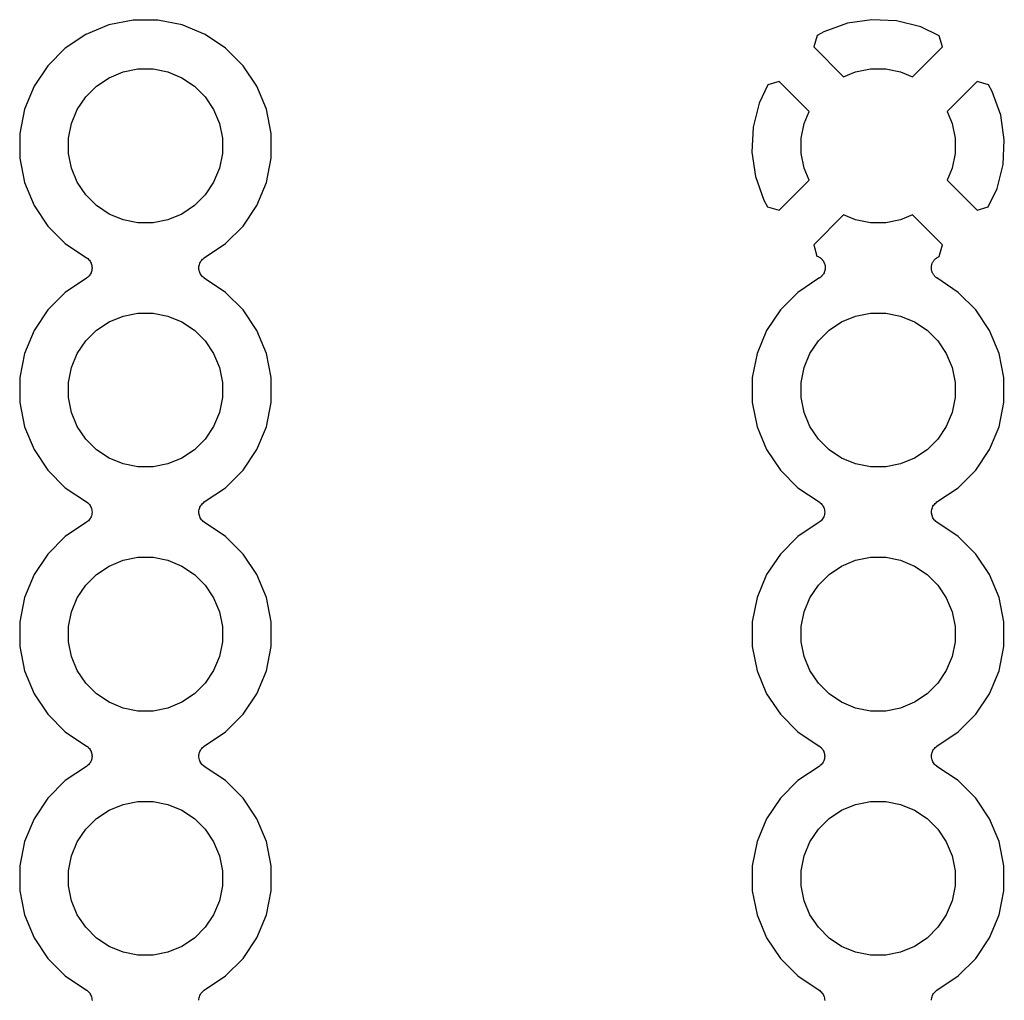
# Model space of a CAD drawing. Extents: x 2.6 to 14.5, y -8.4 to -1.4.
# Tile 20 of 43: x 9.152 to 9.555, y -6.537 to -6.135. Entities that reach past the tile are written whole.
import ezdxf

# ---------------------------------------------------------------- set-up
doc = ezdxf.new("R2010")
doc.units = 0
doc.header["$MEASUREMENT"] = 0
doc.layers.add('BLACK', color=7, linetype='CONTINUOUS')

msp = doc.modelspace()

# ---------------------------------------------------------------- linework, layer by layer
at = {"layer": 'BLACK', "linetype": 'CONTINUOUS'}
for p, q in [((9.19793, -6.1355), (9.18798, -6.13748)), ((9.20807, -6.1355), (9.19793, -6.1355)), ((9.21802, -6.13748), (9.20807, -6.1355)), ((9.50047, -6.13532), (9.49044, -6.1368)), ((9.5106, -6.13582), (9.50047, -6.13532)), ((9.52044, -6.13828), (9.5106, -6.13582)), ((9.18798, -6.13748), (9.17861, -6.14136)), ((9.22739, -6.14136), (9.21802, -6.13748)), ((9.48077, -6.14026), (9.47801, -6.14173)), ((9.49044, -6.1368), (9.48077, -6.14026)), ((9.52803, -6.14187), (9.52044, -6.13828)), ((9.17861, -6.14136), (9.17017, -6.147)), ((9.23583, -6.147), (9.22739, -6.14136)), ((9.47801, -6.14173), (9.47662, -6.14648)), ((9.52938, -6.14648), (9.52803, -6.14187)), ((9.17017, -6.147), (9.163, -6.15417)), ((9.24028, -6.15145), (9.23583, -6.147)), ((9.47662, -6.14648), (9.48889, -6.15875)), ((9.51711, -6.15875), (9.52938, -6.14648)), ((9.243, -6.15417), (9.24028, -6.15145)), ((9.24028, -6.15145), (9.24028, -6.15145)), ((9.163, -6.15417), (9.15736, -6.16261)), ((9.19381, -6.15671), (9.1999, -6.1555)), ((9.1999, -6.1555), (9.2061, -6.1555)), ((9.2061, -6.1555), (9.21219, -6.15671)), ((9.24864, -6.16261), (9.243, -6.15417)), ((9.49381, -6.15671), (9.4999, -6.1555)), ((9.4999, -6.1555), (9.5061, -6.1555)), ((9.5061, -6.1555), (9.51219, -6.15671)), ((9.18292, -6.16254), (9.18808, -6.15909)), ((9.18808, -6.15909), (9.19381, -6.15671)), ((9.21219, -6.15671), (9.21792, -6.15909)), ((9.21792, -6.15909), (9.22308, -6.16254)), ((9.48889, -6.15875), (9.49381, -6.15671)), ((9.51219, -6.15671), (9.51711, -6.15875)), ((9.15736, -6.16261), (9.15348, -6.17198)), ((9.17854, -6.16692), (9.18292, -6.16254)), ((9.22308, -6.16254), (9.22746, -6.16692)), ((9.25252, -6.17198), (9.24864, -6.16261)), ((9.45787, -6.16197), (9.45428, -6.16956)), ((9.46248, -6.16062), (9.45787, -6.16197)), ((9.47475, -6.17289), (9.46248, -6.16062)), ((9.54352, -6.16062), (9.53125, -6.17289)), ((9.54827, -6.16201), (9.54352, -6.16062)), ((9.54974, -6.16477), (9.54827, -6.16201)), ((9.17509, -6.17208), (9.17854, -6.16692)), ((9.22746, -6.16692), (9.23091, -6.17208)), ((9.5532, -6.17444), (9.54974, -6.16477)), ((9.15348, -6.17198), (9.1515, -6.18193)), ((9.17271, -6.17781), (9.17509, -6.17208)), ((9.23091, -6.17208), (9.23329, -6.17781)), ((9.2545, -6.18193), (9.25252, -6.17198)), ((9.45428, -6.16956), (9.45182, -6.1794)), ((9.47271, -6.17781), (9.47475, -6.17289)), ((9.53125, -6.17289), (9.53329, -6.17781)), ((9.55468, -6.18447), (9.5532, -6.17444)), ((9.1715, -6.1839), (9.17271, -6.17781)), ((9.23329, -6.17781), (9.2345, -6.1839)), ((9.45182, -6.1794), (9.45132, -6.18953)), ((9.4715, -6.1839), (9.47271, -6.17781)), ((9.53329, -6.17781), (9.5345, -6.1839)), ((9.1515, -6.18193), (9.1515, -6.19207)), ((9.1715, -6.1901), (9.1715, -6.1839)), ((9.2345, -6.1839), (9.2345, -6.1901)), ((9.2545, -6.19207), (9.2545, -6.18193)), ((9.4715, -6.1901), (9.4715, -6.1839)), ((9.5345, -6.1839), (9.5345, -6.1901)), ((9.55418, -6.1946), (9.55468, -6.18447)), ((9.1515, -6.19207), (9.15348, -6.20202)), ((9.17271, -6.19619), (9.1715, -6.1901)), ((9.2345, -6.1901), (9.23329, -6.19619)), ((9.25252, -6.20202), (9.2545, -6.19207)), ((9.45132, -6.18953), (9.4528, -6.19956)), ((9.47271, -6.19619), (9.4715, -6.1901)), ((9.5345, -6.1901), (9.53329, -6.19619)), ((9.17509, -6.20192), (9.17271, -6.19619)), ((9.23329, -6.19619), (9.23091, -6.20192)), ((9.47475, -6.20111), (9.47271, -6.19619)), ((9.53329, -6.19619), (9.53125, -6.20111)), ((9.55172, -6.20444), (9.55418, -6.1946)), ((9.4528, -6.19956), (9.45626, -6.20923)), ((9.15348, -6.20202), (9.15736, -6.21139)), ((9.17854, -6.20708), (9.17509, -6.20192)), ((9.23091, -6.20192), (9.22746, -6.20708)), ((9.24864, -6.21139), (9.25252, -6.20202)), ((9.46248, -6.21338), (9.47475, -6.20111)), ((9.53125, -6.20111), (9.54352, -6.21338)), ((9.54813, -6.21203), (9.55172, -6.20444)), ((9.18292, -6.21146), (9.17854, -6.20708)), ((9.22746, -6.20708), (9.22308, -6.21146)), ((9.15736, -6.21139), (9.163, -6.21983)), ((9.18808, -6.21491), (9.18292, -6.21146)), ((9.22308, -6.21146), (9.21792, -6.21491)), ((9.243, -6.21983), (9.24864, -6.21139)), ((9.45626, -6.20923), (9.45773, -6.21199)), ((9.45773, -6.21199), (9.46248, -6.21338)), ((9.54352, -6.21338), (9.54813, -6.21203)), ((9.19381, -6.21729), (9.18808, -6.21491)), ((9.21792, -6.21491), (9.21219, -6.21729)), ((9.48889, -6.21525), (9.47662, -6.22752)), ((9.49381, -6.21729), (9.48889, -6.21525)), ((9.51711, -6.21525), (9.51219, -6.21729)), ((9.52938, -6.22752), (9.51711, -6.21525)), ((9.163, -6.21983), (9.17017, -6.227)), ((9.1999, -6.2185), (9.19381, -6.21729)), ((9.2061, -6.2185), (9.1999, -6.2185)), ((9.21219, -6.21729), (9.2061, -6.2185)), ((9.23583, -6.227), (9.243, -6.21983)), ((9.4999, -6.2185), (9.49381, -6.21729)), ((9.5061, -6.2185), (9.4999, -6.2185)), ((9.51219, -6.21729), (9.5061, -6.2185)), ((9.17017, -6.227), (9.17892, -6.23284)), ((9.22708, -6.23284), (9.23583, -6.227)), ((9.47662, -6.22752), (9.47797, -6.23213)), ((9.52799, -6.23227), (9.52938, -6.22752)), ((9.17892, -6.23284), (9.17895, -6.23287)), ((9.17895, -6.23287), (9.17895, -6.23287)), ((9.17895, -6.23287), (9.17895, -6.23287)), ((9.17895, -6.23287), (9.17898, -6.23288)), ((9.17898, -6.23288), (9.17934, -6.23319)), ((9.22635, -6.23344), (9.22671, -6.23315)), ((9.22671, -6.23315), (9.22708, -6.23284)), ((9.47797, -6.23213), (9.47848, -6.23237)), ((9.47848, -6.23237), (9.47855, -6.2324)), ((9.47855, -6.2324), (9.47885, -6.23259)), ((9.47885, -6.23259), (9.47916, -6.23276)), ((9.47916, -6.23276), (9.47927, -6.23284)), ((9.47927, -6.23284), (9.47938, -6.23291)), ((9.47938, -6.23291), (9.47964, -6.23316)), ((9.47964, -6.23316), (9.47991, -6.23339)), ((9.52647, -6.23326), (9.52664, -6.2331)), ((9.52664, -6.2331), (9.52685, -6.23295)), ((9.52685, -6.23295), (9.52705, -6.23279)), ((9.52705, -6.23279), (9.52726, -6.23268)), ((9.52726, -6.23268), (9.52745, -6.23255)), ((9.52745, -6.23255), (9.52799, -6.23227)), ((9.17934, -6.23319), (9.1797, -6.23349)), ((9.1797, -6.23349), (9.17971, -6.2335)), ((9.17971, -6.2335), (9.17972, -6.23351)), ((9.17972, -6.23351), (9.18002, -6.23388)), ((9.18002, -6.23388), (9.18032, -6.23425)), ((9.18032, -6.23425), (9.18032, -6.23426)), ((9.18032, -6.23426), (9.18033, -6.23427)), ((9.18033, -6.23427), (9.18055, -6.23469)), ((9.18055, -6.23469), (9.18077, -6.23511)), ((9.18077, -6.23511), (9.18077, -6.23513)), ((9.18077, -6.23513), (9.18078, -6.23514)), ((9.18078, -6.23514), (9.18091, -6.23559)), ((9.18091, -6.23559), (9.18105, -6.23605)), ((9.18105, -6.23605), (9.18105, -6.23606)), ((9.18105, -6.23606), (9.18105, -6.23608)), ((9.18105, -6.23608), (9.1811, -6.23655)), ((9.18114, -6.23705), (9.18109, -6.23752)), ((9.1811, -6.23655), (9.18114, -6.23702)), ((9.18114, -6.23702), (9.18114, -6.23703)), ((9.18114, -6.23703), (9.18114, -6.23705)), ((9.22486, -6.23695), (9.22491, -6.23648)), ((9.22486, -6.23697), (9.22486, -6.23695)), ((9.22486, -6.23698), (9.22486, -6.23697)), ((9.2249, -6.23745), (9.22486, -6.23698)), ((9.22491, -6.23648), (9.22496, -6.23601)), ((9.22496, -6.23598), (9.22511, -6.23553)), ((9.22496, -6.23599), (9.22496, -6.23598)), ((9.22496, -6.23601), (9.22496, -6.23599)), ((9.22511, -6.23553), (9.22525, -6.23507)), ((9.22525, -6.23506), (9.22526, -6.23505)), ((9.22525, -6.23507), (9.22525, -6.23506)), ((9.22526, -6.23505), (9.22548, -6.23463)), ((9.22548, -6.23463), (9.22571, -6.23421)), ((9.22571, -6.23421), (9.22572, -6.2342)), ((9.22572, -6.23419), (9.22603, -6.23383)), ((9.22572, -6.2342), (9.22572, -6.23419)), ((9.22603, -6.23383), (9.22633, -6.23346)), ((9.22633, -6.23346), (9.22634, -6.23345)), ((9.22634, -6.23345), (9.22635, -6.23344)), ((9.47991, -6.23339), (9.48, -6.23349)), ((9.48, -6.23349), (9.48009, -6.23358)), ((9.48009, -6.23358), (9.4803, -6.23387)), ((9.4803, -6.23387), (9.48053, -6.23414)), ((9.48053, -6.23414), (9.48059, -6.23426)), ((9.48059, -6.23426), (9.48066, -6.23437)), ((9.48066, -6.23437), (9.48081, -6.23469)), ((9.48081, -6.23469), (9.48098, -6.23501)), ((9.48098, -6.23501), (9.48102, -6.23514)), ((9.48102, -6.23514), (9.48107, -6.23526)), ((9.48107, -6.23526), (9.48115, -6.2356)), ((9.48115, -6.2356), (9.48126, -6.23594)), ((9.48126, -6.23594), (9.48127, -6.23608)), ((9.48127, -6.23608), (9.4813, -6.2362)), ((9.48134, -6.23718), (9.48128, -6.23753)), ((9.4813, -6.2362), (9.48131, -6.23656)), ((9.48131, -6.23656), (9.48135, -6.23692)), ((9.48135, -6.23692), (9.48133, -6.23705)), ((9.48133, -6.23705), (9.48134, -6.23718)), ((9.52481, -6.23692), (9.52483, -6.23668)), ((9.52483, -6.23717), (9.52481, -6.23692)), ((9.52483, -6.23645), (9.52488, -6.2362)), ((9.52483, -6.23668), (9.52483, -6.23645)), ((9.52483, -6.23743), (9.52483, -6.23717)), ((9.52488, -6.2362), (9.52491, -6.23595)), ((9.52491, -6.23595), (9.52498, -6.23572)), ((9.52498, -6.23572), (9.52503, -6.2355)), ((9.52503, -6.2355), (9.52513, -6.23526)), ((9.52513, -6.23526), (9.5252, -6.23501)), ((9.5252, -6.23501), (9.52531, -6.23481)), ((9.52531, -6.23481), (9.5254, -6.2346)), ((9.5254, -6.2346), (9.52555, -6.23438)), ((9.52555, -6.23438), (9.52567, -6.23416)), ((9.52567, -6.23416), (9.52582, -6.23398)), ((9.52582, -6.23398), (9.52595, -6.23379)), ((9.52595, -6.23379), (9.52613, -6.2336)), ((9.52613, -6.2336), (9.52629, -6.23341)), ((9.52629, -6.23341), (9.52647, -6.23326)), ((9.17892, -6.24116), (9.17017, -6.247)), ((9.17928, -6.24086), (9.17892, -6.24116)), ((9.17965, -6.24056), (9.17928, -6.24086)), ((9.17966, -6.24055), (9.17965, -6.24056)), ((9.17967, -6.24054), (9.17966, -6.24055)), ((9.17997, -6.24018), (9.17967, -6.24054)), ((9.18028, -6.23981), (9.17997, -6.24018)), ((9.18029, -6.23979), (9.18028, -6.2398)), ((9.18028, -6.2398), (9.18028, -6.23981)), ((9.18052, -6.23937), (9.18029, -6.23979)), ((9.18074, -6.23895), (9.18052, -6.23937)), ((9.18075, -6.23894), (9.18074, -6.23895)), ((9.18089, -6.23847), (9.18075, -6.23893)), ((9.18075, -6.23893), (9.18075, -6.23894)), ((9.18104, -6.23802), (9.18089, -6.23847)), ((9.18109, -6.23752), (9.18104, -6.23799)), ((9.18104, -6.23799), (9.18104, -6.23801)), ((9.18104, -6.23801), (9.18104, -6.23802)), ((9.22495, -6.23792), (9.2249, -6.23745)), ((9.22495, -6.23794), (9.22495, -6.23792)), ((9.22495, -6.23795), (9.22495, -6.23794)), ((9.22509, -6.23841), (9.22495, -6.23795)), ((9.22522, -6.23886), (9.22509, -6.23841)), ((9.22523, -6.23887), (9.22522, -6.23886)), ((9.22523, -6.23889), (9.22523, -6.23887)), ((9.22545, -6.23931), (9.22523, -6.23889)), ((9.22567, -6.23973), (9.22545, -6.23931)), ((9.22568, -6.23974), (9.22567, -6.23973)), ((9.22568, -6.23975), (9.22568, -6.23974)), ((9.22598, -6.24011), (9.22568, -6.23975)), ((9.22628, -6.24049), (9.22598, -6.24011)), ((9.22629, -6.2405), (9.22628, -6.24049)), ((9.2263, -6.24051), (9.22629, -6.2405)), ((9.22666, -6.24081), (9.2263, -6.24051)), ((9.22702, -6.24112), (9.22666, -6.24081)), ((9.22705, -6.24113), (9.22702, -6.24112)), ((9.22708, -6.24116), (9.22705, -6.24113)), ((9.22705, -6.24113), (9.22705, -6.24113)), ((9.22705, -6.24113), (9.22705, -6.24113)), ((9.23583, -6.247), (9.22708, -6.24116)), ((9.4789, -6.24119), (9.4788, -6.24123)), ((9.479, -6.24111), (9.4789, -6.24119)), ((9.47912, -6.24105), (9.479, -6.24111)), ((9.4794, -6.24082), (9.47912, -6.24105)), ((9.47968, -6.24061), (9.4794, -6.24082)), ((9.47977, -6.24052), (9.47968, -6.24061)), ((9.47988, -6.24043), (9.47977, -6.24052)), ((9.4801, -6.24016), (9.47988, -6.24043)), ((9.48034, -6.23989), (9.4801, -6.24016)), ((9.48041, -6.23978), (9.48034, -6.23989)), ((9.4805, -6.23968), (9.48041, -6.23978)), ((9.48067, -6.23936), (9.4805, -6.23968)), ((9.48085, -6.23906), (9.48067, -6.23936)), ((9.4809, -6.23894), (9.48085, -6.23906)), ((9.48096, -6.23882), (9.4809, -6.23894)), ((9.48106, -6.23848), (9.48096, -6.23882)), ((9.48119, -6.23814), (9.48106, -6.23848)), ((9.48121, -6.23801), (9.48119, -6.23814)), ((9.48125, -6.23789), (9.48121, -6.23801)), ((9.48128, -6.23753), (9.48125, -6.23789)), ((9.52487, -6.23766), (9.52483, -6.23743)), ((9.52489, -6.23789), (9.52487, -6.23766)), ((9.52496, -6.23813), (9.52489, -6.23789)), ((9.52501, -6.23839), (9.52496, -6.23813)), ((9.5251, -6.2386), (9.52501, -6.23839)), ((9.52517, -6.23882), (9.5251, -6.2386)), ((9.52528, -6.23905), (9.52517, -6.23882)), ((9.52538, -6.23929), (9.52528, -6.23905)), ((9.52551, -6.23948), (9.52538, -6.23929)), ((9.52562, -6.23969), (9.52551, -6.23948)), ((9.52578, -6.23989), (9.52562, -6.23969)), ((9.52592, -6.24011), (9.52578, -6.23989)), ((9.52608, -6.24027), (9.52592, -6.24011)), ((9.52622, -6.24045), (9.52608, -6.24027)), ((9.52642, -6.24062), (9.52622, -6.24045)), ((9.5266, -6.2408), (9.52642, -6.24062)), ((9.52679, -6.24093), (9.5266, -6.2408)), ((9.52697, -6.24108), (9.52679, -6.24093)), ((9.52703, -6.24112), (9.52697, -6.24108)), ((9.53583, -6.247), (9.52703, -6.24112)), ((9.4788, -6.24123), (9.47017, -6.247)), ((9.17017, -6.247), (9.163, -6.25417)), ((9.243, -6.25417), (9.23583, -6.247)), ((9.47017, -6.247), (9.463, -6.25417)), ((9.543, -6.25417), (9.53583, -6.247)), ((9.163, -6.25417), (9.15736, -6.26261)), ((9.18808, -6.25909), (9.19381, -6.25671)), ((9.19381, -6.25671), (9.1999, -6.2555)), ((9.1999, -6.2555), (9.2061, -6.2555)), ((9.2061, -6.2555), (9.21219, -6.25671)), ((9.21219, -6.25671), (9.21792, -6.25909)), ((9.24864, -6.26261), (9.243, -6.25417)), ((9.463, -6.25417), (9.45736, -6.26261)), ((9.48808, -6.25909), (9.49381, -6.25671)), ((9.49381, -6.25671), (9.4999, -6.2555)), ((9.4999, -6.2555), (9.5061, -6.2555)), ((9.5061, -6.2555), (9.51219, -6.25671)), ((9.51219, -6.25671), (9.51792, -6.25909)), ((9.54864, -6.26261), (9.543, -6.25417)), ((9.18292, -6.26254), (9.18808, -6.25909)), ((9.21792, -6.25909), (9.22308, -6.26254)), ((9.48292, -6.26254), (9.48808, -6.25909)), ((9.51792, -6.25909), (9.52308, -6.26254)), ((9.15736, -6.26261), (9.15348, -6.27198)), ((9.17854, -6.26692), (9.18292, -6.26254)), ((9.22308, -6.26254), (9.22746, -6.26692)), ((9.25252, -6.27198), (9.24864, -6.26261)), ((9.45736, -6.26261), (9.45348, -6.27198)), ((9.47854, -6.26692), (9.48292, -6.26254)), ((9.52308, -6.26254), (9.52746, -6.26692)), ((9.55252, -6.27198), (9.54864, -6.26261)), ((9.17509, -6.27208), (9.17854, -6.26692)), ((9.22746, -6.26692), (9.23091, -6.27208)), ((9.47509, -6.27208), (9.47854, -6.26692)), ((9.52746, -6.26692), (9.53091, -6.27208)), ((9.15348, -6.27198), (9.1515, -6.28193)), ((9.17271, -6.27781), (9.17509, -6.27208)), ((9.23091, -6.27208), (9.23329, -6.27781)), ((9.2545, -6.28193), (9.25252, -6.27198)), ((9.45348, -6.27198), (9.4515, -6.28193)), ((9.47271, -6.27781), (9.47509, -6.27208)), ((9.53091, -6.27208), (9.53329, -6.27781)), ((9.5545, -6.28193), (9.55252, -6.27198)), ((9.1715, -6.2839), (9.17271, -6.27781)), ((9.23329, -6.27781), (9.2345, -6.2839)), ((9.4715, -6.2839), (9.47271, -6.27781)), ((9.53329, -6.27781), (9.5345, -6.2839)), ((9.1515, -6.28193), (9.1515, -6.29207)), ((9.1715, -6.2901), (9.1715, -6.2839)), ((9.2345, -6.2839), (9.2345, -6.2901)), ((9.2545, -6.29207), (9.2545, -6.28193)), ((9.4515, -6.28193), (9.4515, -6.29207)), ((9.4715, -6.2901), (9.4715, -6.2839)), ((9.5345, -6.2839), (9.5345, -6.2901)), ((9.5545, -6.29207), (9.5545, -6.28193)), ((9.1515, -6.29207), (9.15348, -6.30202)), ((9.17271, -6.29619), (9.1715, -6.2901)), ((9.2345, -6.2901), (9.23329, -6.29619)), ((9.25252, -6.30202), (9.2545, -6.29207)), ((9.4515, -6.29207), (9.45348, -6.30202)), ((9.47271, -6.29619), (9.4715, -6.2901)), ((9.5345, -6.2901), (9.53329, -6.29619)), ((9.55252, -6.30202), (9.5545, -6.29207)), ((9.17509, -6.30192), (9.17271, -6.29619)), ((9.23329, -6.29619), (9.23091, -6.30192)), ((9.47509, -6.30192), (9.47271, -6.29619)), ((9.53329, -6.29619), (9.53091, -6.30192)), ((9.15348, -6.30202), (9.15736, -6.31139)), ((9.17854, -6.30708), (9.17509, -6.30192)), ((9.23091, -6.30192), (9.22746, -6.30708)), ((9.24864, -6.31139), (9.25252, -6.30202)), ((9.45348, -6.30202), (9.45736, -6.31139)), ((9.47854, -6.30708), (9.47509, -6.30192)), ((9.53091, -6.30192), (9.52746, -6.30708)), ((9.54864, -6.31139), (9.55252, -6.30202)), ((9.18292, -6.31146), (9.17854, -6.30708)), ((9.22746, -6.30708), (9.22308, -6.31146)), ((9.48292, -6.31146), (9.47854, -6.30708)), ((9.52746, -6.30708), (9.52308, -6.31146)), ((9.15736, -6.31139), (9.163, -6.31983)), ((9.18808, -6.31491), (9.18292, -6.31146)), ((9.22308, -6.31146), (9.21792, -6.31491)), ((9.243, -6.31983), (9.24864, -6.31139)), ((9.45736, -6.31139), (9.463, -6.31983)), ((9.48808, -6.31491), (9.48292, -6.31146)), ((9.52308, -6.31146), (9.51792, -6.31491)), ((9.543, -6.31983), (9.54864, -6.31139)), ((9.19381, -6.31729), (9.18808, -6.31491)), ((9.1999, -6.3185), (9.19381, -6.31729)), ((9.21219, -6.31729), (9.2061, -6.3185)), ((9.21792, -6.31491), (9.21219, -6.31729)), ((9.49381, -6.31729), (9.48808, -6.31491)), ((9.4999, -6.3185), (9.49381, -6.31729)), ((9.51219, -6.31729), (9.5061, -6.3185)), ((9.51792, -6.31491), (9.51219, -6.31729)), ((9.163, -6.31983), (9.17017, -6.327)), ((9.2061, -6.3185), (9.1999, -6.3185)), ((9.23583, -6.327), (9.243, -6.31983)), ((9.463, -6.31983), (9.47017, -6.327)), ((9.5061, -6.3185), (9.4999, -6.3185)), ((9.53583, -6.327), (9.543, -6.31983)), ((9.17017, -6.327), (9.17892, -6.33284)), ((9.22708, -6.33284), (9.23583, -6.327)), ((9.47017, -6.327), (9.47892, -6.33284)), ((9.52708, -6.33284), (9.53583, -6.327)), ((9.17892, -6.33284), (9.17895, -6.33287)), ((9.17895, -6.33287), (9.17895, -6.33287)), ((9.17895, -6.33287), (9.17895, -6.33287)), ((9.17895, -6.33287), (9.17898, -6.33288)), ((9.17898, -6.33288), (9.17934, -6.33319)), ((9.17934, -6.33319), (9.1797, -6.33349)), ((9.1797, -6.33349), (9.17971, -6.3335)), ((9.17971, -6.3335), (9.17972, -6.33351)), ((9.17972, -6.33351), (9.18002, -6.33388)), ((9.18002, -6.33388), (9.18032, -6.33425)), ((9.22572, -6.33419), (9.22603, -6.33383)), ((9.22603, -6.33383), (9.22633, -6.33346)), ((9.22633, -6.33346), (9.22634, -6.33345)), ((9.22634, -6.33345), (9.22635, -6.33344)), ((9.22635, -6.33344), (9.22671, -6.33315)), ((9.22671, -6.33315), (9.22708, -6.33284)), ((9.47892, -6.33284), (9.47895, -6.33287)), ((9.47895, -6.33287), (9.47895, -6.33287)), ((9.47895, -6.33287), (9.47895, -6.33287)), ((9.47895, -6.33287), (9.47898, -6.33288)), ((9.47898, -6.33288), (9.47934, -6.33319)), ((9.47934, -6.33319), (9.4797, -6.33349)), ((9.4797, -6.33349), (9.47971, -6.3335)), ((9.47971, -6.3335), (9.47972, -6.33351)), ((9.47972, -6.33351), (9.48002, -6.33388)), ((9.48002, -6.33388), (9.48032, -6.33425)), ((9.52572, -6.33419), (9.52603, -6.33383)), ((9.52603, -6.33383), (9.52633, -6.33346)), ((9.52633, -6.33346), (9.52634, -6.33345)), ((9.52634, -6.33345), (9.52635, -6.33344)), ((9.52635, -6.33344), (9.52671, -6.33315)), ((9.52671, -6.33315), (9.52708, -6.33284)), ((9.18032, -6.33425), (9.18032, -6.33426)), ((9.18032, -6.33426), (9.18033, -6.33427)), ((9.18033, -6.33427), (9.18055, -6.33469)), ((9.18055, -6.33469), (9.18077, -6.33511)), ((9.18077, -6.33511), (9.18077, -6.33513)), ((9.18077, -6.33513), (9.18078, -6.33514)), ((9.18078, -6.33514), (9.18091, -6.33559)), ((9.18091, -6.33559), (9.18105, -6.33605)), ((9.18109, -6.33752), (9.18104, -6.33799)), ((9.18105, -6.33605), (9.18105, -6.33606)), ((9.18105, -6.33606), (9.18105, -6.33608)), ((9.18105, -6.33608), (9.1811, -6.33655)), ((9.18114, -6.33705), (9.18109, -6.33752)), ((9.1811, -6.33655), (9.18114, -6.33702)), ((9.18114, -6.33702), (9.18114, -6.33703)), ((9.18114, -6.33703), (9.18114, -6.33705)), ((9.22486, -6.33695), (9.22491, -6.33648)), ((9.22486, -6.33697), (9.22486, -6.33695)), ((9.22486, -6.33698), (9.22486, -6.33697)), ((9.2249, -6.33745), (9.22486, -6.33698)), ((9.22495, -6.33792), (9.2249, -6.33745)), ((9.22491, -6.33648), (9.22496, -6.33601)), ((9.22495, -6.33794), (9.22495, -6.33792)), ((9.22495, -6.33795), (9.22495, -6.33794)), ((9.22509, -6.33841), (9.22495, -6.33795)), ((9.22496, -6.33598), (9.22511, -6.33553)), ((9.22496, -6.33599), (9.22496, -6.33598)), ((9.22496, -6.33601), (9.22496, -6.33599)), ((9.22511, -6.33553), (9.22525, -6.33507)), ((9.22525, -6.33506), (9.22526, -6.33505)), ((9.22525, -6.33507), (9.22525, -6.33506)), ((9.22526, -6.33505), (9.22548, -6.33463)), ((9.22548, -6.33463), (9.22571, -6.33421)), ((9.22571, -6.33421), (9.22572, -6.3342)), ((9.22572, -6.3342), (9.22572, -6.33419)), ((9.48032, -6.33425), (9.48032, -6.33426)), ((9.48032, -6.33426), (9.48033, -6.33427)), ((9.48033, -6.33427), (9.48055, -6.33469)), ((9.48055, -6.33469), (9.48077, -6.33511)), ((9.48077, -6.33511), (9.48077, -6.33513)), ((9.48077, -6.33513), (9.48078, -6.33514)), ((9.48078, -6.33514), (9.48091, -6.33559)), ((9.48091, -6.33559), (9.48105, -6.33605)), ((9.48109, -6.33752), (9.48104, -6.33799)), ((9.48105, -6.33605), (9.48105, -6.33606)), ((9.48105, -6.33606), (9.48105, -6.33608)), ((9.48105, -6.33608), (9.4811, -6.33655)), ((9.48114, -6.33705), (9.48109, -6.33752)), ((9.4811, -6.33655), (9.48114, -6.33702)), ((9.48114, -6.33702), (9.48114, -6.33703)), ((9.48114, -6.33703), (9.48114, -6.33705)), ((9.52486, -6.33695), (9.52491, -6.33648)), ((9.52486, -6.33697), (9.52486, -6.33695)), ((9.52486, -6.33698), (9.52486, -6.33697)), ((9.5249, -6.33745), (9.52486, -6.33698)), ((9.52495, -6.33792), (9.5249, -6.33745)), ((9.52491, -6.33648), (9.52496, -6.33601)), ((9.52495, -6.33794), (9.52495, -6.33792)), ((9.52495, -6.33795), (9.52495, -6.33794)), ((9.52509, -6.33841), (9.52495, -6.33795)), ((9.52496, -6.33598), (9.52511, -6.33553)), ((9.52496, -6.33599), (9.52496, -6.33598)), ((9.52496, -6.33601), (9.52496, -6.33599)), ((9.52511, -6.33553), (9.52525, -6.33507)), ((9.52525, -6.33506), (9.52526, -6.33505)), ((9.52525, -6.33507), (9.52525, -6.33506)), ((9.52526, -6.33505), (9.52548, -6.33463)), ((9.52548, -6.33463), (9.52571, -6.33421)), ((9.52571, -6.33421), (9.52572, -6.3342)), ((9.52572, -6.3342), (9.52572, -6.33419)), ((9.17892, -6.34116), (9.17017, -6.347)), ((9.17928, -6.34086), (9.17892, -6.34116)), ((9.17965, -6.34056), (9.17928, -6.34086)), ((9.17966, -6.34055), (9.17965, -6.34056)), ((9.17967, -6.34054), (9.17966, -6.34055)), ((9.17997, -6.34018), (9.17967, -6.34054)), ((9.18028, -6.33981), (9.17997, -6.34018)), ((9.18029, -6.33979), (9.18028, -6.3398)), ((9.18028, -6.3398), (9.18028, -6.33981)), ((9.18052, -6.33937), (9.18029, -6.33979)), ((9.18074, -6.33895), (9.18052, -6.33937)), ((9.18075, -6.33894), (9.18074, -6.33895)), ((9.18089, -6.33847), (9.18075, -6.33893)), ((9.18075, -6.33893), (9.18075, -6.33894)), ((9.18104, -6.33802), (9.18089, -6.33847)), ((9.18104, -6.33799), (9.18104, -6.33801)), ((9.18104, -6.33801), (9.18104, -6.33802)), ((9.22522, -6.33886), (9.22509, -6.33841)), ((9.22523, -6.33887), (9.22522, -6.33886)), ((9.22523, -6.33889), (9.22523, -6.33887)), ((9.22545, -6.33931), (9.22523, -6.33889)), ((9.22567, -6.33973), (9.22545, -6.33931)), ((9.22568, -6.33974), (9.22567, -6.33973)), ((9.22568, -6.33975), (9.22568, -6.33974)), ((9.22598, -6.34011), (9.22568, -6.33975)), ((9.22628, -6.34049), (9.22598, -6.34011)), ((9.22629, -6.3405), (9.22628, -6.34049)), ((9.2263, -6.34051), (9.22629, -6.3405)), ((9.22666, -6.34081), (9.2263, -6.34051)), ((9.22702, -6.34112), (9.22666, -6.34081)), ((9.22705, -6.34113), (9.22702, -6.34112)), ((9.22708, -6.34116), (9.22705, -6.34113)), ((9.22705, -6.34113), (9.22705, -6.34113)), ((9.22705, -6.34113), (9.22705, -6.34113)), ((9.23583, -6.347), (9.22708, -6.34116)), ((9.47892, -6.34116), (9.47017, -6.347)), ((9.47928, -6.34086), (9.47892, -6.34116)), ((9.47965, -6.34056), (9.47928, -6.34086)), ((9.47966, -6.34055), (9.47965, -6.34056)), ((9.47967, -6.34054), (9.47966, -6.34055)), ((9.47997, -6.34018), (9.47967, -6.34054)), ((9.48028, -6.33981), (9.47997, -6.34018)), ((9.48029, -6.33979), (9.48028, -6.3398)), ((9.48028, -6.3398), (9.48028, -6.33981)), ((9.48052, -6.33937), (9.48029, -6.33979)), ((9.48074, -6.33895), (9.48052, -6.33937)), ((9.48075, -6.33894), (9.48074, -6.33895)), ((9.48089, -6.33847), (9.48075, -6.33893)), ((9.48075, -6.33893), (9.48075, -6.33894)), ((9.48104, -6.33802), (9.48089, -6.33847)), ((9.48104, -6.33799), (9.48104, -6.33801)), ((9.48104, -6.33801), (9.48104, -6.33802)), ((9.52522, -6.33886), (9.52509, -6.33841)), ((9.52523, -6.33887), (9.52522, -6.33886)), ((9.52523, -6.33889), (9.52523, -6.33887)), ((9.52545, -6.33931), (9.52523, -6.33889)), ((9.52567, -6.33973), (9.52545, -6.33931)), ((9.52568, -6.33974), (9.52567, -6.33973)), ((9.52568, -6.33975), (9.52568, -6.33974)), ((9.52598, -6.34011), (9.52568, -6.33975)), ((9.52628, -6.34049), (9.52598, -6.34011)), ((9.52629, -6.3405), (9.52628, -6.34049)), ((9.5263, -6.34051), (9.52629, -6.3405)), ((9.52666, -6.34081), (9.5263, -6.34051)), ((9.52702, -6.34112), (9.52666, -6.34081)), ((9.52705, -6.34113), (9.52702, -6.34112)), ((9.52708, -6.34116), (9.52705, -6.34113)), ((9.52705, -6.34113), (9.52705, -6.34113)), ((9.52705, -6.34113), (9.52705, -6.34113)), ((9.53583, -6.347), (9.52708, -6.34116)), ((9.17017, -6.347), (9.163, -6.35417)), ((9.243, -6.35417), (9.23583, -6.347)), ((9.47017, -6.347), (9.463, -6.35417)), ((9.543, -6.35417), (9.53583, -6.347)), ((9.163, -6.35417), (9.15736, -6.36261)), ((9.18808, -6.35909), (9.19381, -6.35671)), ((9.19381, -6.35671), (9.1999, -6.3555)), ((9.1999, -6.3555), (9.2061, -6.3555)), ((9.2061, -6.3555), (9.21219, -6.35671)), ((9.21219, -6.35671), (9.21792, -6.35909)), ((9.24864, -6.36261), (9.243, -6.35417)), ((9.463, -6.35417), (9.45736, -6.36261)), ((9.48808, -6.35909), (9.49381, -6.35671)), ((9.49381, -6.35671), (9.4999, -6.3555)), ((9.4999, -6.3555), (9.5061, -6.3555)), ((9.5061, -6.3555), (9.51219, -6.35671)), ((9.51219, -6.35671), (9.51792, -6.35909)), ((9.54864, -6.36261), (9.543, -6.35417)), ((9.18292, -6.36254), (9.18808, -6.35909)), ((9.21792, -6.35909), (9.22308, -6.36254)), ((9.48292, -6.36254), (9.48808, -6.35909)), ((9.51792, -6.35909), (9.52308, -6.36254)), ((9.15736, -6.36261), (9.15348, -6.37198)), ((9.17854, -6.36692), (9.18292, -6.36254)), ((9.22308, -6.36254), (9.22746, -6.36692)), ((9.25252, -6.37198), (9.24864, -6.36261)), ((9.45736, -6.36261), (9.45348, -6.37198)), ((9.47854, -6.36692), (9.48292, -6.36254)), ((9.52308, -6.36254), (9.52746, -6.36692)), ((9.55252, -6.37198), (9.54864, -6.36261)), ((9.17509, -6.37208), (9.17854, -6.36692)), ((9.22746, -6.36692), (9.23091, -6.37208)), ((9.47509, -6.37208), (9.47854, -6.36692)), ((9.52746, -6.36692), (9.53091, -6.37208)), ((9.15348, -6.37198), (9.1515, -6.38193)), ((9.17271, -6.37781), (9.17509, -6.37208)), ((9.23091, -6.37208), (9.23329, -6.37781)), ((9.2545, -6.38193), (9.25252, -6.37198)), ((9.45348, -6.37198), (9.4515, -6.38193)), ((9.47271, -6.37781), (9.47509, -6.37208)), ((9.53091, -6.37208), (9.53329, -6.37781)), ((9.5545, -6.38193), (9.55252, -6.37198)), ((9.1715, -6.3839), (9.17271, -6.37781)), ((9.23329, -6.37781), (9.2345, -6.3839)), ((9.4715, -6.3839), (9.47271, -6.37781)), ((9.53329, -6.37781), (9.5345, -6.3839)), ((9.1515, -6.38193), (9.1515, -6.39207)), ((9.2545, -6.39207), (9.2545, -6.38193)), ((9.4515, -6.38193), (9.4515, -6.39207)), ((9.5545, -6.39207), (9.5545, -6.38193)), ((9.1715, -6.3901), (9.1715, -6.3839)), ((9.2345, -6.3839), (9.2345, -6.3901)), ((9.4715, -6.3901), (9.4715, -6.3839)), ((9.5345, -6.3839), (9.5345, -6.3901)), ((9.17271, -6.39619), (9.1715, -6.3901)), ((9.2345, -6.3901), (9.23329, -6.39619)), ((9.47271, -6.39619), (9.4715, -6.3901)), ((9.5345, -6.3901), (9.53329, -6.39619)), ((9.1515, -6.39207), (9.15348, -6.40202)), ((9.25252, -6.40202), (9.2545, -6.39207)), ((9.4515, -6.39207), (9.45348, -6.40202)), ((9.55252, -6.40202), (9.5545, -6.39207)), ((9.17509, -6.40192), (9.17271, -6.39619)), ((9.23329, -6.39619), (9.23091, -6.40192)), ((9.47509, -6.40192), (9.47271, -6.39619)), ((9.53329, -6.39619), (9.53091, -6.40192)), ((9.15348, -6.40202), (9.15736, -6.41139)), ((9.17854, -6.40708), (9.17509, -6.40192)), ((9.23091, -6.40192), (9.22746, -6.40708)), ((9.24864, -6.41139), (9.25252, -6.40202)), ((9.45348, -6.40202), (9.45736, -6.41139)), ((9.47854, -6.40708), (9.47509, -6.40192)), ((9.53091, -6.40192), (9.52746, -6.40708)), ((9.54864, -6.41139), (9.55252, -6.40202)), ((9.18292, -6.41146), (9.17854, -6.40708)), ((9.22746, -6.40708), (9.22308, -6.41146)), ((9.48292, -6.41146), (9.47854, -6.40708)), ((9.52746, -6.40708), (9.52308, -6.41146)), ((9.15736, -6.41139), (9.163, -6.41983)), ((9.18808, -6.41491), (9.18292, -6.41146)), ((9.22308, -6.41146), (9.21792, -6.41491)), ((9.243, -6.41983), (9.24864, -6.41139)), ((9.45736, -6.41139), (9.463, -6.41983)), ((9.48808, -6.41491), (9.48292, -6.41146)), ((9.52308, -6.41146), (9.51792, -6.41491)), ((9.543, -6.41983), (9.54864, -6.41139)), ((9.19381, -6.41729), (9.18808, -6.41491)), ((9.1999, -6.4185), (9.19381, -6.41729)), ((9.2061, -6.4185), (9.1999, -6.4185)), ((9.21219, -6.41729), (9.2061, -6.4185)), ((9.21792, -6.41491), (9.21219, -6.41729)), ((9.49381, -6.41729), (9.48808, -6.41491)), ((9.4999, -6.4185), (9.49381, -6.41729)), ((9.5061, -6.4185), (9.4999, -6.4185)), ((9.51219, -6.41729), (9.5061, -6.4185)), ((9.51792, -6.41491), (9.51219, -6.41729)), ((9.163, -6.41983), (9.17017, -6.427)), ((9.23583, -6.427), (9.243, -6.41983)), ((9.463, -6.41983), (9.47017, -6.427)), ((9.53583, -6.427), (9.543, -6.41983)), ((9.17017, -6.427), (9.17892, -6.43284)), ((9.22708, -6.43284), (9.23583, -6.427)), ((9.47017, -6.427), (9.47892, -6.43284)), ((9.52708, -6.43284), (9.53583, -6.427)), ((9.17892, -6.43284), (9.17895, -6.43287)), ((9.17895, -6.43287), (9.17895, -6.43287)), ((9.17895, -6.43287), (9.17895, -6.43287)), ((9.17895, -6.43287), (9.17898, -6.43288)), ((9.17898, -6.43288), (9.17934, -6.43319)), ((9.17934, -6.43319), (9.1797, -6.43349)), ((9.1797, -6.43349), (9.17971, -6.4335)), ((9.17971, -6.4335), (9.17972, -6.43351)), ((9.17972, -6.43351), (9.18002, -6.43388)), ((9.18002, -6.43388), (9.18032, -6.43425)), ((9.18032, -6.43425), (9.18032, -6.43426)), ((9.18032, -6.43426), (9.18033, -6.43427)), ((9.18033, -6.43427), (9.18055, -6.43469)), ((9.18055, -6.43469), (9.18077, -6.43511)), ((9.22526, -6.43505), (9.22548, -6.43463)), ((9.22548, -6.43463), (9.22571, -6.43421)), ((9.22571, -6.43421), (9.22572, -6.4342)), ((9.22572, -6.43419), (9.22603, -6.43383)), ((9.22572, -6.4342), (9.22572, -6.43419)), ((9.22603, -6.43383), (9.22633, -6.43346)), ((9.22633, -6.43346), (9.22634, -6.43345)), ((9.22634, -6.43345), (9.22635, -6.43344)), ((9.22635, -6.43344), (9.22671, -6.43315)), ((9.22671, -6.43315), (9.22708, -6.43284)), ((9.47892, -6.43284), (9.47895, -6.43287)), ((9.47895, -6.43287), (9.47895, -6.43287)), ((9.47895, -6.43287), (9.47895, -6.43287)), ((9.47895, -6.43287), (9.47898, -6.43288)), ((9.47898, -6.43288), (9.47934, -6.43319)), ((9.47934, -6.43319), (9.4797, -6.43349)), ((9.4797, -6.43349), (9.47971, -6.4335)), ((9.47971, -6.4335), (9.47972, -6.43351)), ((9.47972, -6.43351), (9.48002, -6.43388)), ((9.48002, -6.43388), (9.48032, -6.43425)), ((9.48032, -6.43425), (9.48032, -6.43426)), ((9.48032, -6.43426), (9.48033, -6.43427)), ((9.48033, -6.43427), (9.48055, -6.43469)), ((9.48055, -6.43469), (9.48077, -6.43511)), ((9.52526, -6.43505), (9.52548, -6.43463)), ((9.52548, -6.43463), (9.52571, -6.43421)), ((9.52571, -6.43421), (9.52572, -6.4342)), ((9.52572, -6.43419), (9.52603, -6.43383)), ((9.52572, -6.4342), (9.52572, -6.43419)), ((9.52603, -6.43383), (9.52633, -6.43346)), ((9.52633, -6.43346), (9.52634, -6.43345)), ((9.52634, -6.43345), (9.52635, -6.43344)), ((9.52635, -6.43344), (9.52671, -6.43315)), ((9.52671, -6.43315), (9.52708, -6.43284)), ((9.18089, -6.43847), (9.18075, -6.43893)), ((9.18077, -6.43511), (9.18077, -6.43513)), ((9.18077, -6.43513), (9.18078, -6.43514)), ((9.18078, -6.43514), (9.18091, -6.43559)), ((9.18104, -6.43802), (9.18089, -6.43847)), ((9.18091, -6.43559), (9.18105, -6.43605)), ((9.18109, -6.43752), (9.18104, -6.43799)), ((9.18104, -6.43799), (9.18104, -6.43801)), ((9.18104, -6.43801), (9.18104, -6.43802)), ((9.18105, -6.43605), (9.18105, -6.43606)), ((9.18105, -6.43606), (9.18105, -6.43608)), ((9.18105, -6.43608), (9.1811, -6.43655)), ((9.18114, -6.43705), (9.18109, -6.43752)), ((9.1811, -6.43655), (9.18114, -6.43702)), ((9.18114, -6.43702), (9.18114, -6.43703)), ((9.18114, -6.43703), (9.18114, -6.43705)), ((9.22486, -6.43695), (9.22491, -6.43648)), ((9.22486, -6.43697), (9.22486, -6.43695)), ((9.22486, -6.43698), (9.22486, -6.43697)), ((9.2249, -6.43745), (9.22486, -6.43698)), ((9.22495, -6.43792), (9.2249, -6.43745)), ((9.22491, -6.43648), (9.22496, -6.43601)), ((9.22495, -6.43794), (9.22495, -6.43792)), ((9.22495, -6.43795), (9.22495, -6.43794)), ((9.22509, -6.43841), (9.22495, -6.43795)), ((9.22496, -6.43598), (9.22511, -6.43553)), ((9.22496, -6.43599), (9.22496, -6.43598)), ((9.22496, -6.43601), (9.22496, -6.43599)), ((9.22522, -6.43886), (9.22509, -6.43841)), ((9.22511, -6.43553), (9.22525, -6.43507)), ((9.22525, -6.43506), (9.22526, -6.43505)), ((9.22525, -6.43507), (9.22525, -6.43506)), ((9.48089, -6.43847), (9.48075, -6.43893)), ((9.48077, -6.43511), (9.48077, -6.43513)), ((9.48077, -6.43513), (9.48078, -6.43514)), ((9.48078, -6.43514), (9.48091, -6.43559)), ((9.48104, -6.43802), (9.48089, -6.43847)), ((9.48091, -6.43559), (9.48105, -6.43605)), ((9.48109, -6.43752), (9.48104, -6.43799)), ((9.48104, -6.43799), (9.48104, -6.43801)), ((9.48104, -6.43801), (9.48104, -6.43802)), ((9.48105, -6.43605), (9.48105, -6.43606)), ((9.48105, -6.43606), (9.48105, -6.43608)), ((9.48105, -6.43608), (9.4811, -6.43655)), ((9.48114, -6.43705), (9.48109, -6.43752)), ((9.4811, -6.43655), (9.48114, -6.43702)), ((9.48114, -6.43702), (9.48114, -6.43703)), ((9.48114, -6.43703), (9.48114, -6.43705)), ((9.52486, -6.43695), (9.52491, -6.43648)), ((9.52486, -6.43697), (9.52486, -6.43695)), ((9.52486, -6.43698), (9.52486, -6.43697)), ((9.5249, -6.43745), (9.52486, -6.43698)), ((9.52495, -6.43792), (9.5249, -6.43745)), ((9.52491, -6.43648), (9.52496, -6.43601)), ((9.52495, -6.43794), (9.52495, -6.43792)), ((9.52495, -6.43795), (9.52495, -6.43794)), ((9.52509, -6.43841), (9.52495, -6.43795)), ((9.52496, -6.43598), (9.52511, -6.43553)), ((9.52496, -6.43599), (9.52496, -6.43598)), ((9.52496, -6.43601), (9.52496, -6.43599)), ((9.52522, -6.43886), (9.52509, -6.43841)), ((9.52511, -6.43553), (9.52525, -6.43507)), ((9.52525, -6.43506), (9.52526, -6.43505)), ((9.52525, -6.43507), (9.52525, -6.43506)), ((9.17892, -6.44116), (9.17017, -6.447)), ((9.17928, -6.44086), (9.17892, -6.44116)), ((9.17965, -6.44056), (9.17928, -6.44086)), ((9.17966, -6.44055), (9.17965, -6.44056)), ((9.17967, -6.44054), (9.17966, -6.44055)), ((9.17997, -6.44018), (9.17967, -6.44054)), ((9.18028, -6.43981), (9.17997, -6.44018)), ((9.18029, -6.43979), (9.18028, -6.4398)), ((9.18028, -6.4398), (9.18028, -6.43981)), ((9.18052, -6.43937), (9.18029, -6.43979)), ((9.18074, -6.43895), (9.18052, -6.43937)), ((9.18075, -6.43894), (9.18074, -6.43895)), ((9.18075, -6.43893), (9.18075, -6.43894)), ((9.22523, -6.43887), (9.22522, -6.43886)), ((9.22523, -6.43889), (9.22523, -6.43887)), ((9.22545, -6.43931), (9.22523, -6.43889)), ((9.22567, -6.43973), (9.22545, -6.43931)), ((9.22568, -6.43974), (9.22567, -6.43973)), ((9.22568, -6.43975), (9.22568, -6.43974)), ((9.22598, -6.44011), (9.22568, -6.43975)), ((9.22628, -6.44049), (9.22598, -6.44011)), ((9.22629, -6.4405), (9.22628, -6.44049)), ((9.2263, -6.44051), (9.22629, -6.4405)), ((9.22666, -6.44081), (9.2263, -6.44051)), ((9.22702, -6.44112), (9.22666, -6.44081)), ((9.22705, -6.44113), (9.22702, -6.44112)), ((9.22708, -6.44116), (9.22705, -6.44113)), ((9.22705, -6.44113), (9.22705, -6.44113)), ((9.22705, -6.44113), (9.22705, -6.44113)), ((9.23583, -6.447), (9.22708, -6.44116)), ((9.47892, -6.44116), (9.47017, -6.447)), ((9.47928, -6.44086), (9.47892, -6.44116)), ((9.47965, -6.44056), (9.47928, -6.44086)), ((9.47966, -6.44055), (9.47965, -6.44056)), ((9.47967, -6.44054), (9.47966, -6.44055)), ((9.47997, -6.44018), (9.47967, -6.44054)), ((9.48028, -6.43981), (9.47997, -6.44018)), ((9.48029, -6.43979), (9.48028, -6.4398)), ((9.48028, -6.4398), (9.48028, -6.43981)), ((9.48052, -6.43937), (9.48029, -6.43979)), ((9.48074, -6.43895), (9.48052, -6.43937)), ((9.48075, -6.43894), (9.48074, -6.43895)), ((9.48075, -6.43893), (9.48075, -6.43894)), ((9.52523, -6.43887), (9.52522, -6.43886)), ((9.52523, -6.43889), (9.52523, -6.43887)), ((9.52545, -6.43931), (9.52523, -6.43889)), ((9.52567, -6.43973), (9.52545, -6.43931)), ((9.52568, -6.43974), (9.52567, -6.43973)), ((9.52568, -6.43975), (9.52568, -6.43974)), ((9.52598, -6.44011), (9.52568, -6.43975)), ((9.52628, -6.44049), (9.52598, -6.44011)), ((9.52629, -6.4405), (9.52628, -6.44049)), ((9.5263, -6.44051), (9.52629, -6.4405)), ((9.52666, -6.44081), (9.5263, -6.44051)), ((9.52702, -6.44112), (9.52666, -6.44081)), ((9.52705, -6.44113), (9.52702, -6.44112)), ((9.52708, -6.44116), (9.52705, -6.44113)), ((9.52705, -6.44113), (9.52705, -6.44113)), ((9.52705, -6.44113), (9.52705, -6.44113)), ((9.53583, -6.447), (9.52708, -6.44116)), ((9.17017, -6.447), (9.163, -6.45417)), ((9.243, -6.45417), (9.23583, -6.447)), ((9.47017, -6.447), (9.463, -6.45417)), ((9.543, -6.45417), (9.53583, -6.447)), ((9.163, -6.45417), (9.15736, -6.46261)), ((9.24864, -6.46261), (9.243, -6.45417)), ((9.463, -6.45417), (9.45736, -6.46261)), ((9.54864, -6.46261), (9.543, -6.45417)), ((9.18808, -6.45909), (9.19381, -6.45671)), ((9.19381, -6.45671), (9.1999, -6.4555)), ((9.1999, -6.4555), (9.2061, -6.4555)), ((9.2061, -6.4555), (9.21219, -6.45671)), ((9.21219, -6.45671), (9.21792, -6.45909)), ((9.48808, -6.45909), (9.49381, -6.45671)), ((9.49381, -6.45671), (9.4999, -6.4555)), ((9.4999, -6.4555), (9.5061, -6.4555)), ((9.5061, -6.4555), (9.51219, -6.45671)), ((9.51219, -6.45671), (9.51792, -6.45909)), ((9.15736, -6.46261), (9.15348, -6.47198)), ((9.17854, -6.46692), (9.18292, -6.46254)), ((9.18292, -6.46254), (9.18808, -6.45909)), ((9.21792, -6.45909), (9.22308, -6.46254)), ((9.22308, -6.46254), (9.22746, -6.46692)), ((9.25252, -6.47198), (9.24864, -6.46261)), ((9.45736, -6.46261), (9.45348, -6.47198)), ((9.47854, -6.46692), (9.48292, -6.46254)), ((9.48292, -6.46254), (9.48808, -6.45909)), ((9.51792, -6.45909), (9.52308, -6.46254)), ((9.52308, -6.46254), (9.52746, -6.46692)), ((9.55252, -6.47198), (9.54864, -6.46261)), ((9.17509, -6.47208), (9.17854, -6.46692)), ((9.22746, -6.46692), (9.23091, -6.47208)), ((9.47509, -6.47208), (9.47854, -6.46692)), ((9.52746, -6.46692), (9.53091, -6.47208)), ((9.15348, -6.47198), (9.1515, -6.48193)), ((9.17271, -6.47781), (9.17509, -6.47208)), ((9.23091, -6.47208), (9.23329, -6.47781)), ((9.2545, -6.48193), (9.25252, -6.47198)), ((9.45348, -6.47198), (9.4515, -6.48193)), ((9.47271, -6.47781), (9.47509, -6.47208)), ((9.53091, -6.47208), (9.53329, -6.47781)), ((9.5545, -6.48193), (9.55252, -6.47198)), ((9.1715, -6.4839), (9.17271, -6.47781)), ((9.23329, -6.47781), (9.2345, -6.4839)), ((9.4715, -6.4839), (9.47271, -6.47781)), ((9.53329, -6.47781), (9.5345, -6.4839)), ((9.1515, -6.48193), (9.1515, -6.49207)), ((9.2545, -6.49207), (9.2545, -6.48193)), ((9.4515, -6.48193), (9.4515, -6.49207)), ((9.5545, -6.49207), (9.5545, -6.48193)), ((9.1715, -6.4901), (9.1715, -6.4839)), ((9.2345, -6.4839), (9.2345, -6.4901)), ((9.4715, -6.4901), (9.4715, -6.4839)), ((9.5345, -6.4839), (9.5345, -6.4901)), ((9.17271, -6.49619), (9.1715, -6.4901)), ((9.2345, -6.4901), (9.23329, -6.49619)), ((9.47271, -6.49619), (9.4715, -6.4901)), ((9.5345, -6.4901), (9.53329, -6.49619)), ((9.1515, -6.49207), (9.15348, -6.50202)), ((9.25252, -6.50202), (9.2545, -6.49207)), ((9.4515, -6.49207), (9.45348, -6.50202)), ((9.55252, -6.50202), (9.5545, -6.49207)), ((9.17509, -6.50192), (9.17271, -6.49619)), ((9.23329, -6.49619), (9.23091, -6.50192)), ((9.47509, -6.50192), (9.47271, -6.49619)), ((9.53329, -6.49619), (9.53091, -6.50192)), ((9.15348, -6.50202), (9.15736, -6.51139)), ((9.17854, -6.50708), (9.17509, -6.50192)), ((9.23091, -6.50192), (9.22746, -6.50708)), ((9.24864, -6.51139), (9.25252, -6.50202)), ((9.45348, -6.50202), (9.45736, -6.51139)), ((9.47854, -6.50708), (9.47509, -6.50192)), ((9.53091, -6.50192), (9.52746, -6.50708)), ((9.54864, -6.51139), (9.55252, -6.50202)), ((9.18292, -6.51146), (9.17854, -6.50708)), ((9.22746, -6.50708), (9.22308, -6.51146)), ((9.48292, -6.51146), (9.47854, -6.50708)), ((9.52746, -6.50708), (9.52308, -6.51146)), ((9.15736, -6.51139), (9.163, -6.51983)), ((9.18808, -6.51491), (9.18292, -6.51146)), ((9.19381, -6.51729), (9.18808, -6.51491)), ((9.21792, -6.51491), (9.21219, -6.51729)), ((9.22308, -6.51146), (9.21792, -6.51491)), ((9.243, -6.51983), (9.24864, -6.51139)), ((9.45736, -6.51139), (9.463, -6.51983)), ((9.48808, -6.51491), (9.48292, -6.51146)), ((9.49381, -6.51729), (9.48808, -6.51491)), ((9.51792, -6.51491), (9.51219, -6.51729)), ((9.52308, -6.51146), (9.51792, -6.51491)), ((9.543, -6.51983), (9.54864, -6.51139)), ((9.1999, -6.5185), (9.19381, -6.51729)), ((9.2061, -6.5185), (9.1999, -6.5185)), ((9.21219, -6.51729), (9.2061, -6.5185)), ((9.4999, -6.5185), (9.49381, -6.51729)), ((9.5061, -6.5185), (9.4999, -6.5185)), ((9.51219, -6.51729), (9.5061, -6.5185)), ((9.163, -6.51983), (9.17017, -6.527)), ((9.23583, -6.527), (9.243, -6.51983)), ((9.463, -6.51983), (9.47017, -6.527)), ((9.53583, -6.527), (9.543, -6.51983)), ((9.17017, -6.527), (9.17892, -6.53284)), ((9.22708, -6.53284), (9.23583, -6.527)), ((9.47017, -6.527), (9.47892, -6.53284)), ((9.52708, -6.53284), (9.53583, -6.527)), ((9.17892, -6.53284), (9.17895, -6.53287)), ((9.17895, -6.53287), (9.17895, -6.53287)), ((9.17895, -6.53287), (9.17895, -6.53287)), ((9.17895, -6.53287), (9.17898, -6.53288)), ((9.17898, -6.53288), (9.17934, -6.53319)), ((9.17934, -6.53319), (9.1797, -6.53349)), ((9.1797, -6.53349), (9.17971, -6.5335)), ((9.17971, -6.5335), (9.17972, -6.53351)), ((9.17972, -6.53351), (9.18002, -6.53388)), ((9.18002, -6.53388), (9.18032, -6.53425)), ((9.18032, -6.53425), (9.18032, -6.53426)), ((9.18032, -6.53426), (9.18033, -6.53427)), ((9.18033, -6.53427), (9.18055, -6.53469)), ((9.18055, -6.53469), (9.18077, -6.53511)), ((9.18077, -6.53511), (9.18077, -6.53513)), ((9.18077, -6.53513), (9.18078, -6.53514)), ((9.18078, -6.53514), (9.18091, -6.53559)), ((9.22496, -6.53598), (9.22511, -6.53553)), ((9.22511, -6.53553), (9.22525, -6.53507)), ((9.22525, -6.53506), (9.22526, -6.53505)), ((9.22525, -6.53507), (9.22525, -6.53506)), ((9.22526, -6.53505), (9.22548, -6.53463)), ((9.22548, -6.53463), (9.22571, -6.53421)), ((9.22571, -6.53421), (9.22572, -6.5342)), ((9.22572, -6.53419), (9.22603, -6.53383)), ((9.22572, -6.5342), (9.22572, -6.53419)), ((9.22603, -6.53383), (9.22633, -6.53346)), ((9.22633, -6.53346), (9.22634, -6.53345)), ((9.22634, -6.53345), (9.22635, -6.53344)), ((9.22635, -6.53344), (9.22671, -6.53315)), ((9.22671, -6.53315), (9.22708, -6.53284)), ((9.47892, -6.53284), (9.47895, -6.53287)), ((9.47895, -6.53287), (9.47895, -6.53287)), ((9.47895, -6.53287), (9.47895, -6.53287)), ((9.47895, -6.53287), (9.47898, -6.53288)), ((9.47898, -6.53288), (9.47934, -6.53319)), ((9.47934, -6.53319), (9.4797, -6.53349)), ((9.4797, -6.53349), (9.47971, -6.5335)), ((9.47971, -6.5335), (9.47972, -6.53351)), ((9.47972, -6.53351), (9.48002, -6.53388)), ((9.48002, -6.53388), (9.48032, -6.53425)), ((9.48032, -6.53425), (9.48032, -6.53426)), ((9.48032, -6.53426), (9.48033, -6.53427)), ((9.48033, -6.53427), (9.48055, -6.53469)), ((9.48055, -6.53469), (9.48077, -6.53511)), ((9.48077, -6.53511), (9.48077, -6.53513)), ((9.48077, -6.53513), (9.48078, -6.53514)), ((9.48078, -6.53514), (9.48091, -6.53559)), ((9.52496, -6.53598), (9.52511, -6.53553)), ((9.52511, -6.53553), (9.52525, -6.53507)), ((9.52525, -6.53506), (9.52526, -6.53505)), ((9.52525, -6.53507), (9.52525, -6.53506)), ((9.52526, -6.53505), (9.52548, -6.53463)), ((9.52548, -6.53463), (9.52571, -6.53421)), ((9.52571, -6.53421), (9.52572, -6.5342)), ((9.52572, -6.53419), (9.52603, -6.53383)), ((9.52572, -6.5342), (9.52572, -6.53419)), ((9.52603, -6.53383), (9.52633, -6.53346)), ((9.52633, -6.53346), (9.52634, -6.53345)), ((9.52634, -6.53345), (9.52635, -6.53344)), ((9.52635, -6.53344), (9.52671, -6.53315)), ((9.52671, -6.53315), (9.52708, -6.53284)), ((9.18091, -6.53559), (9.18105, -6.53605)), ((9.18105, -6.53605), (9.18105, -6.53606)), ((9.18105, -6.53606), (9.18105, -6.53608)), ((9.18105, -6.53608), (9.1811, -6.53655)), ((9.1811, -6.53655), (9.18114, -6.53702)), ((9.22486, -6.53695), (9.22491, -6.53648)), ((9.22486, -6.53697), (9.22486, -6.53695)), ((9.22486, -6.53698), (9.22486, -6.53697)), ((9.22491, -6.53648), (9.22496, -6.53601)), ((9.22496, -6.53599), (9.22496, -6.53598)), ((9.22496, -6.53601), (9.22496, -6.53599)), ((9.48091, -6.53559), (9.48105, -6.53605)), ((9.48105, -6.53605), (9.48105, -6.53606)), ((9.48105, -6.53606), (9.48105, -6.53608)), ((9.48105, -6.53608), (9.4811, -6.53655)), ((9.4811, -6.53655), (9.48114, -6.53702)), ((9.52486, -6.53695), (9.52491, -6.53648)), ((9.52486, -6.53697), (9.52486, -6.53695)), ((9.52486, -6.53698), (9.52486, -6.53697)), ((9.52491, -6.53648), (9.52496, -6.53601)), ((9.52496, -6.53599), (9.52496, -6.53598)), ((9.52496, -6.53601), (9.52496, -6.53599))]:
    msp.add_line(p, q, dxfattribs=at)

doc.saveas('drawing.dxf')
